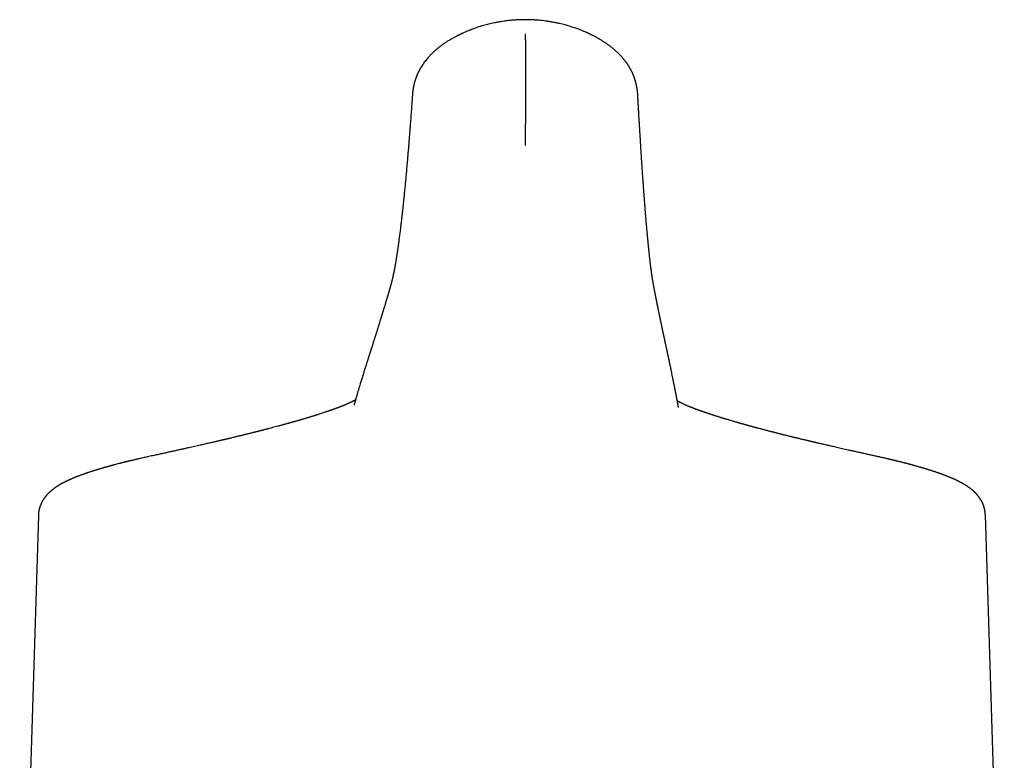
# Model space of a CAD drawing. Header units: millimetres. Extents: x 8 to 940, y 12 to 563.
# Tile 10 of 21: x 460 to 509, y 525 to 563. Entities that reach past the tile are written whole.
import ezdxf

# ---------------------------------------------------------------- set-up
doc = ezdxf.new("R2010")
doc.units = ezdxf.units.MM

msp = doc.modelspace()

# ---------------------------------------------------------------- linework, layer by layer
at = {"color": 7, "linetype": 'Continuous', "lineweight": 30}
for p, q in [((479.451, 558.986), (479.451, 558.988)), ((478.336, 549.277), (478.335, 549.271)), ((491.714, 549.157), (491.712, 549.163)), ((460.475, 537.64), (459.527, 507.323)), ((460.476, 537.64), (460.476, 537.64)), ((509.474, 507.235), (508.512, 537.665))]:
    msp.add_line(p, q, dxfattribs=at)
for points, knots in [([(485.186, 562.794), (485.132, 562.794), (485.011, 562.793), (484.825, 562.787), (484.631, 562.775), (484.445, 562.759), (484.268, 562.74), (484.098, 562.718), (483.932, 562.692), (483.768, 562.664), (483.609, 562.632), (483.46, 562.6), (483.319, 562.566), (483.185, 562.532), (483.058, 562.497), (482.939, 562.462), (482.828, 562.428), (482.728, 562.395), (482.637, 562.364), (482.556, 562.335), (482.486, 562.309), (482.423, 562.286), (482.365, 562.263), (482.307, 562.24), (482.228, 562.208), (482.128, 562.166), (482.032, 562.123), (481.959, 562.09), (481.913, 562.068), (481.872, 562.048), (481.839, 562.032), (481.814, 562.02), (481.793, 562.01), (481.77, 561.998), (481.738, 561.982), (481.692, 561.958), (481.635, 561.928), (481.573, 561.895), (481.503, 561.856), (481.427, 561.813), (481.347, 561.765), (481.272, 561.72), (481.202, 561.675), (481.132, 561.63), (481.06, 561.581), (480.985, 561.528), (480.909, 561.473), (480.833, 561.416), (480.76, 561.358), (480.703, 561.311), (480.661, 561.276), (480.633, 561.252), (480.604, 561.226), (480.571, 561.197), (480.53, 561.16), (480.483, 561.116), (480.434, 561.069), (480.391, 561.026), (480.351, 560.984), (480.31, 560.94), (480.257, 560.882), (480.194, 560.81), (480.123, 560.723), (480.055, 560.635), (479.992, 560.546), (479.934, 560.46), (479.892, 560.392), (479.862, 560.341), (479.844, 560.31), (479.828, 560.283), (479.816, 560.261), (479.806, 560.243), (479.796, 560.223), (479.783, 560.199), (479.768, 560.17), (479.754, 560.142), (479.742, 560.116), (479.731, 560.093), (479.719, 560.067), (479.705, 560.038), (479.692, 560.006), (479.679, 559.977), (479.667, 559.949), (479.657, 559.924), (479.648, 559.9), (479.638, 559.874), (479.627, 559.844), (479.615, 559.81), (479.604, 559.778), (479.595, 559.751), (479.588, 559.728), (479.581, 559.706), (479.572, 559.678), (479.562, 559.644), (479.551, 559.603), (479.539, 559.558), (479.529, 559.517), (479.522, 559.483), (479.516, 559.455), (479.51, 559.431), (479.505, 559.405), (479.5, 559.379), (479.495, 559.351), (479.49, 559.323), (479.486, 559.299), (479.482, 559.278), (479.479, 559.257), (479.476, 559.235), (479.472, 559.208), (479.469, 559.182), (479.466, 559.159), (479.464, 559.14), (479.462, 559.122), (479.46, 559.1), (479.457, 559.07), (479.453, 559.032), (479.451, 559.003), (479.45, 558.988)], [0, 0, 0, 0, 0.019077, 0.043083, 0.066146, 0.088297, 0.109562, 0.129959, 0.149502, 0.170028, 0.189545, 0.20806, 0.225578, 0.242102, 0.258541, 0.273861, 0.288063, 0.301143, 0.313101, 0.323934, 0.333116, 0.341294, 0.348966, 0.356783, 0.36475, 0.381097, 0.398044, 0.404866, 0.41168, 0.417646, 0.422577, 0.425775, 0.42832, 0.431459, 0.436056, 0.442113, 0.451587, 0.460867, 0.469815, 0.482791, 0.495051, 0.506632, 0.517627, 0.528251, 0.539812, 0.552519, 0.565045, 0.578074, 0.591057, 0.603166, 0.608384, 0.613271, 0.618419, 0.624512, 0.631351, 0.641438, 0.651173, 0.659473, 0.66695, 0.675526, 0.684953, 0.700079, 0.715811, 0.732628, 0.747704, 0.762206, 0.777292, 0.782388, 0.788015, 0.792823, 0.79626, 0.798624, 0.801874, 0.806032, 0.810853, 0.815892, 0.819964, 0.823322, 0.827381, 0.832357, 0.837567, 0.842326, 0.846638, 0.8506, 0.854262, 0.857972, 0.862784, 0.868364, 0.873639, 0.877887, 0.881144, 0.88418, 0.888795, 0.894047, 0.900619, 0.908212, 0.915184, 0.920059, 0.924393, 0.928173, 0.931733, 0.936297, 0.94072, 0.945385, 0.949372, 0.952658, 0.955514, 0.959127, 0.963636, 0.968411, 0.971969, 0.974822, 0.977268, 0.980878, 0.985877, 0.992256, 1, 1, 1, 1]), ([(490.881, 558.968), (490.881, 558.97), (490.88, 558.983), (490.879, 559.006), (490.877, 559.035), (490.875, 559.061), (490.872, 559.091), (490.869, 559.127), (490.865, 559.161), (490.862, 559.189), (490.859, 559.214), (490.855, 559.241), (490.851, 559.269), (490.848, 559.294), (490.844, 559.317), (490.84, 559.34), (490.836, 559.366), (490.83, 559.396), (490.825, 559.425), (490.82, 559.45), (490.815, 559.471), (490.811, 559.49), (490.807, 559.51), (490.801, 559.533), (490.795, 559.562), (490.786, 559.595), (490.777, 559.63), (490.767, 559.665), (490.758, 559.697), (490.749, 559.726), (490.741, 559.752), (490.734, 559.775), (490.726, 559.8), (490.716, 559.827), (490.704, 559.861), (490.691, 559.898), (490.677, 559.933), (490.664, 559.965), (490.652, 559.993), (490.641, 560.02), (490.629, 560.048), (490.615, 560.08), (490.6, 560.111), (490.586, 560.14), (490.574, 560.165), (490.562, 560.188), (490.549, 560.215), (490.533, 560.244), (490.518, 560.273), (490.504, 560.298), (490.49, 560.323), (490.474, 560.35), (490.456, 560.381), (490.438, 560.412), (490.419, 560.442), (490.4, 560.472), (490.381, 560.501), (490.363, 560.528), (490.345, 560.554), (490.324, 560.585), (490.298, 560.621), (490.271, 560.657), (490.248, 560.687), (490.23, 560.711), (490.212, 560.734), (490.191, 560.76), (490.168, 560.788), (490.144, 560.817), (490.121, 560.844), (490.096, 560.873), (490.068, 560.905), (490.035, 560.941), (490, 560.979), (489.96, 561.021), (489.918, 561.064), (489.874, 561.107), (489.831, 561.148), (489.792, 561.184), (489.757, 561.215), (489.727, 561.242), (489.697, 561.268), (489.664, 561.297), (489.625, 561.329), (489.582, 561.365), (489.533, 561.403), (489.481, 561.443), (489.43, 561.482), (489.378, 561.52), (489.324, 561.558), (489.267, 561.598), (489.21, 561.636), (489.154, 561.673), (489.101, 561.707), (489.05, 561.739), (489, 561.769), (488.95, 561.799), (488.897, 561.83), (488.837, 561.864), (488.767, 561.903), (488.699, 561.939), (488.64, 561.97), (488.594, 561.994), (488.554, 562.014), (488.521, 562.031), (488.494, 562.044), (488.473, 562.054), (488.453, 562.063), (488.433, 562.073), (488.408, 562.085), (488.353, 562.11), (488.266, 562.15), (488.164, 562.194), (488.076, 562.23), (488.002, 562.26), (487.922, 562.291), (487.833, 562.324), (487.732, 562.361), (487.618, 562.4), (487.492, 562.44), (487.352, 562.483), (487.207, 562.524), (487.058, 562.562), (486.907, 562.599), (486.745, 562.634), (486.572, 562.668), (486.389, 562.699), (486.209, 562.725), (486.035, 562.747), (485.868, 562.764), (485.694, 562.778), (485.513, 562.788), (485.343, 562.794), (485.233, 562.794), (485.186, 562.794)], [0, 0, 0, 0, 0.001026, 0.006808, 0.011494, 0.015475, 0.01932, 0.026468, 0.032914, 0.036172, 0.040044, 0.044555, 0.049327, 0.05339, 0.056689, 0.060072, 0.064348, 0.069459, 0.074191, 0.078075, 0.08112, 0.084004, 0.087101, 0.090758, 0.095096, 0.100381, 0.106341, 0.111729, 0.117057, 0.121442, 0.125366, 0.128974, 0.13233, 0.136497, 0.141857, 0.148066, 0.153696, 0.158725, 0.163105, 0.167206, 0.171511, 0.176734, 0.182275, 0.18693, 0.190663, 0.194224, 0.198538, 0.203739, 0.208636, 0.212743, 0.216202, 0.221119, 0.226635, 0.231788, 0.236591, 0.241863, 0.247211, 0.251551, 0.255492, 0.260976, 0.267488, 0.274479, 0.279994, 0.28365, 0.287527, 0.292408, 0.297905, 0.303185, 0.308221, 0.312934, 0.319571, 0.326239, 0.333506, 0.341447, 0.350192, 0.358854, 0.367135, 0.374822, 0.381164, 0.386153, 0.391391, 0.397466, 0.404377, 0.412097, 0.420622, 0.42968, 0.438738, 0.446864, 0.455914, 0.465496, 0.474747, 0.483636, 0.492044, 0.499897, 0.507687, 0.515265, 0.52293, 0.531957, 0.542492, 0.554528, 0.561872, 0.56863, 0.574407, 0.579205, 0.583024, 0.585866, 0.588323, 0.59122, 0.594703, 0.598774, 0.614805, 0.631314, 0.641082, 0.651008, 0.661397, 0.673321, 0.686868, 0.70175, 0.718191, 0.736187, 0.755735, 0.773539, 0.792462, 0.812506, 0.833677, 0.855984, 0.879442, 0.898694, 0.918681, 0.93942, 0.960933, 0.983245, 1, 1, 1, 1]), ([(485.177, 556.421), (485.178, 556.425), (485.179, 556.437), (485.18, 556.458), (485.182, 556.485), (485.183, 556.52), (485.185, 556.563), (485.186, 556.608), (485.186, 556.656), (485.187, 556.705), (485.188, 556.76), (485.188, 556.817), (485.188, 556.873), (485.189, 556.932), (485.189, 556.992), (485.19, 557.051), (485.19, 557.104), (485.191, 557.149), (485.191, 557.188), (485.192, 557.227), (485.192, 557.269), (485.193, 557.346), (485.194, 557.451), (485.195, 557.586), (485.196, 557.717), (485.196, 557.846), (485.197, 557.979), (485.198, 558.116), (485.198, 558.26), (485.198, 558.402), (485.198, 558.543), (485.198, 558.68), (485.198, 558.813), (485.198, 558.943), (485.198, 559.048), (485.198, 559.125), (485.198, 559.176), (485.198, 559.227), (485.198, 559.278), (485.199, 559.328), (485.199, 559.411), (485.199, 559.528), (485.199, 559.681), (485.199, 559.838), (485.199, 559.989), (485.199, 560.133), (485.198, 560.269), (485.198, 560.408), (485.198, 560.549), (485.197, 560.712), (485.197, 560.897), (485.197, 561.101), (485.197, 561.3), (485.196, 561.494), (485.195, 561.686), (485.192, 561.883), (485.189, 562.014), (485.187, 562.081)], [0, 0, 0, 0, 0.003627, 0.009075, 0.016342, 0.025429, 0.036333, 0.049052, 0.060318, 0.0727, 0.086196, 0.100771, 0.114596, 0.12744, 0.143106, 0.157017, 0.169178, 0.179593, 0.188265, 0.195199, 0.205865, 0.21661, 0.246316, 0.274605, 0.301693, 0.3275, 0.351941, 0.379123, 0.405422, 0.430808, 0.455276, 0.478841, 0.50025, 0.521194, 0.541687, 0.549624, 0.557499, 0.565317, 0.573079, 0.580788, 0.588448, 0.610638, 0.633266, 0.656405, 0.680132, 0.69959, 0.719505, 0.739908, 0.760801, 0.782131, 0.812618, 0.844009, 0.875522, 0.904922, 0.935515, 0.967241, 1, 1, 1, 1]), ([(479.45, 558.986), (479.445, 558.922), (479.434, 558.759), (479.416, 558.506), (479.396, 558.228), (479.377, 557.96), (479.358, 557.702), (479.339, 557.457), (479.321, 557.226), (479.304, 557.007), (479.288, 556.796), (479.271, 556.593), (479.255, 556.389), (479.238, 556.186), (479.221, 555.983), (479.204, 555.789), (479.188, 555.602), (479.172, 555.423), (479.157, 555.252), (479.142, 555.088), (479.128, 554.93), (479.114, 554.78), (479.1, 554.635), (479.087, 554.498), (479.074, 554.366), (479.062, 554.24), (479.05, 554.12), (479.039, 554.005), (479.028, 553.895), (479.017, 553.788), (479.006, 553.685), (478.996, 553.587), (478.986, 553.495), (478.977, 553.408), (478.969, 553.329), (478.961, 553.259), (478.955, 553.196), (478.948, 553.136), (478.942, 553.079), (478.935, 553.016), (478.927, 552.946), (478.919, 552.87), (478.909, 552.782), (478.897, 552.684), (478.885, 552.575), (478.872, 552.464), (478.859, 552.351), (478.845, 552.235), (478.83, 552.116), (478.815, 551.997), (478.8, 551.876), (478.784, 551.754), (478.768, 551.632), (478.755, 551.535), (478.746, 551.463), (478.739, 551.418), (478.734, 551.375), (478.728, 551.336), (478.723, 551.3), (478.718, 551.266), (478.714, 551.235), (478.71, 551.206), (478.706, 551.18), (478.703, 551.156), (478.7, 551.135), (478.697, 551.117), (478.695, 551.102), (478.693, 551.09), (478.692, 551.082), (478.691, 551.075), (478.69, 551.068), (478.688, 551.059), (478.687, 551.047), (478.685, 551.033), (478.682, 551.016), (478.679, 550.996), (478.675, 550.967), (478.669, 550.93), (478.663, 550.887), (478.656, 550.845), (478.649, 550.796), (478.64, 550.742), (478.631, 550.682), (478.621, 550.623), (478.611, 550.563), (478.602, 550.504), (478.594, 550.456), (478.588, 550.421), (478.584, 550.398), (478.58, 550.375), (478.576, 550.352), (478.572, 550.329), (478.568, 550.307), (478.564, 550.284), (478.56, 550.263), (478.556, 550.244), (478.553, 550.227), (478.55, 550.211), (478.548, 550.199), (478.546, 550.189), (478.545, 550.181), (478.543, 550.173), (478.542, 550.165), (478.54, 550.156), (478.538, 550.145), (478.536, 550.132), (478.533, 550.118), (478.53, 550.103), (478.527, 550.085), (478.522, 550.06), (478.515, 550.027), (478.507, 549.988), (478.5, 549.952), (478.493, 549.919), (478.486, 549.887), (478.48, 549.857), (478.474, 549.83), (478.469, 549.807), (478.465, 549.789), (478.462, 549.774), (478.459, 549.76), (478.456, 549.745), (478.452, 549.731), (478.449, 549.716), (478.446, 549.702), (478.442, 549.686), (478.438, 549.67), (478.434, 549.653), (478.43, 549.635), (478.426, 549.617), (478.422, 549.601), (478.419, 549.587), (478.416, 549.575), (478.413, 549.564), (478.41, 549.554), (478.408, 549.544), (478.406, 549.536), (478.404, 549.529), (478.403, 549.523), (478.401, 549.518), (478.4, 549.512), (478.398, 549.506), (478.396, 549.498), (478.394, 549.49), (478.392, 549.48), (478.389, 549.47), (478.386, 549.459), (478.383, 549.447), (478.38, 549.434), (478.376, 549.419), (478.372, 549.404), (478.367, 549.388), (478.363, 549.371), (478.358, 549.353), (478.353, 549.335), (478.348, 549.317), (478.343, 549.299), (478.339, 549.285), (478.337, 549.278), (478.337, 549.277)], [0, 0, 0, 0, 0.010826, 0.027321, 0.043493, 0.059344, 0.074878, 0.090094, 0.104152, 0.117931, 0.131433, 0.144657, 0.157606, 0.171733, 0.18552, 0.198966, 0.212073, 0.224842, 0.237274, 0.249369, 0.261128, 0.272552, 0.283641, 0.294396, 0.304816, 0.314903, 0.324657, 0.334077, 0.343165, 0.352328, 0.361127, 0.36956, 0.377629, 0.385333, 0.392672, 0.398659, 0.40438, 0.409834, 0.415044, 0.420295, 0.427365, 0.434654, 0.442163, 0.452565, 0.463362, 0.474555, 0.486144, 0.498379, 0.511028, 0.524092, 0.53757, 0.551463, 0.565769, 0.580489, 0.586373, 0.591962, 0.597228, 0.60217, 0.606789, 0.611085, 0.615056, 0.618704, 0.622179, 0.625298, 0.628062, 0.630471, 0.632524, 0.634223, 0.635164, 0.635945, 0.63678, 0.638004, 0.639621, 0.641592, 0.643943, 0.646673, 0.649783, 0.655897, 0.662001, 0.668066, 0.674092, 0.683147, 0.692113, 0.70105, 0.710256, 0.71977, 0.729591, 0.733374, 0.737201, 0.741071, 0.744985, 0.748942, 0.752937, 0.756747, 0.760588, 0.764065, 0.767176, 0.769922, 0.772303, 0.774057, 0.775541, 0.776768, 0.778158, 0.779923, 0.782064, 0.784427, 0.787123, 0.790153, 0.793516, 0.797187, 0.805328, 0.813137, 0.820615, 0.827761, 0.834576, 0.84106, 0.847214, 0.853037, 0.856529, 0.85989, 0.863122, 0.866501, 0.870244, 0.873544, 0.877083, 0.880861, 0.884879, 0.88899, 0.894046, 0.898713, 0.902992, 0.906484, 0.909666, 0.91259, 0.915391, 0.918077, 0.920647, 0.922223, 0.923752, 0.925234, 0.92678, 0.928642, 0.93083, 0.933192, 0.935844, 0.938786, 0.942019, 0.945541, 0.949595, 0.953975, 0.958682, 0.963717, 0.969078, 0.974768, 0.980432, 0.986389, 0.992637, 0.999178, 1, 1, 1, 1]), ([(491.712, 549.164), (491.711, 549.168), (491.709, 549.181), (491.704, 549.205), (491.699, 549.234), (491.693, 549.263), (491.688, 549.292), (491.683, 549.32), (491.678, 549.347), (491.673, 549.372), (491.669, 549.397), (491.665, 549.42), (491.661, 549.443), (491.657, 549.465), (491.653, 549.49), (491.649, 549.516), (491.644, 549.544), (491.64, 549.572), (491.635, 549.599), (491.631, 549.627), (491.626, 549.657), (491.621, 549.689), (491.616, 549.722), (491.61, 549.757), (491.605, 549.794), (491.599, 549.832), (491.594, 549.871), (491.588, 549.912), (491.582, 549.954), (491.576, 549.999), (491.569, 550.045), (491.563, 550.091), (491.557, 550.137), (491.551, 550.185), (491.546, 550.228), (491.541, 550.261), (491.538, 550.285), (491.536, 550.307), (491.533, 550.327), (491.531, 550.344), (491.529, 550.358), (491.528, 550.37), (491.527, 550.379), (491.526, 550.387), (491.525, 550.396), (491.524, 550.405), (491.523, 550.416), (491.521, 550.429), (491.519, 550.444), (491.517, 550.46), (491.515, 550.477), (491.513, 550.495), (491.506, 550.56), (491.497, 550.638), (491.486, 550.73), (491.48, 550.785), (491.474, 550.843), (491.467, 550.904), (491.46, 550.969), (491.453, 551.04), (491.445, 551.119), (491.436, 551.205), (491.428, 551.283), (491.421, 551.351), (491.415, 551.408), (491.41, 551.465), (491.404, 551.528), (491.397, 551.598), (491.39, 551.673), (491.383, 551.746), (491.376, 551.816), (491.371, 551.877), (491.366, 551.931), (491.362, 551.976), (491.358, 552.02), (491.354, 552.062), (491.35, 552.103), (491.347, 552.142), (491.343, 552.187), (491.338, 552.239), (491.333, 552.3), (491.327, 552.365), (491.321, 552.435), (491.315, 552.509), (491.308, 552.589), (491.301, 552.673), (491.293, 552.763), (491.285, 552.857), (491.277, 552.956), (491.268, 553.066), (491.259, 553.182), (491.25, 553.304), (491.24, 553.422), (491.231, 553.538), (491.223, 553.651), (491.215, 553.758), (491.207, 553.86), (491.2, 553.956), (491.193, 554.049), (491.186, 554.139), (491.18, 554.223), (491.174, 554.301), (491.169, 554.376), (491.163, 554.454), (491.158, 554.534), (491.152, 554.619), (491.145, 554.707), (491.139, 554.798), (491.132, 554.899), (491.124, 555.01), (491.116, 555.132), (491.109, 555.242), (491.102, 555.337), (491.097, 555.417), (491.091, 555.502), (491.085, 555.594), (491.078, 555.695), (491.071, 555.805), (491.064, 555.922), (491.056, 556.046), (491.047, 556.178), (491.038, 556.314), (491.029, 556.456), (491.02, 556.601), (491.011, 556.754), (491.001, 556.915), (490.991, 557.083), (490.98, 557.259), (490.969, 557.444), (490.957, 557.637), (490.946, 557.839), (490.933, 558.048), (490.921, 558.265), (490.908, 558.491), (490.895, 558.725), (490.886, 558.886), (490.881, 558.968)], [0, 0, 0, 0, 0.003506, 0.01274, 0.021695, 0.03037, 0.038766, 0.046857, 0.054625, 0.061461, 0.068026, 0.07432, 0.080343, 0.086096, 0.091637, 0.098837, 0.105784, 0.112479, 0.11892, 0.125401, 0.132224, 0.139391, 0.146902, 0.154634, 0.162472, 0.170417, 0.178468, 0.186625, 0.194951, 0.203577, 0.212509, 0.220622, 0.228971, 0.237557, 0.246371, 0.250776, 0.254799, 0.258443, 0.261705, 0.264587, 0.267088, 0.268769, 0.270219, 0.27145, 0.272758, 0.27428, 0.276016, 0.277965, 0.280357, 0.283004, 0.285748, 0.288495, 0.291246, 0.31597, 0.323454, 0.331258, 0.3394, 0.34788, 0.356697, 0.365851, 0.376503, 0.387578, 0.399076, 0.406048, 0.413114, 0.420008, 0.426693, 0.435879, 0.444638, 0.45297, 0.460875, 0.468353, 0.473586, 0.478587, 0.483358, 0.487897, 0.492205, 0.496286, 0.500401, 0.506364, 0.512682, 0.519354, 0.526379, 0.533912, 0.541813, 0.550083, 0.55872, 0.567724, 0.577097, 0.586836, 0.598173, 0.6091, 0.619616, 0.629724, 0.639421, 0.64871, 0.657094, 0.665115, 0.672772, 0.680066, 0.686998, 0.692951, 0.698823, 0.70491, 0.711215, 0.717736, 0.724475, 0.731432, 0.738606, 0.747301, 0.756297, 0.765593, 0.771212, 0.776937, 0.782914, 0.789244, 0.796478, 0.804124, 0.812184, 0.820659, 0.829547, 0.838851, 0.848004, 0.857527, 0.867422, 0.877688, 0.888326, 0.899338, 0.910724, 0.922486, 0.934624, 0.947141, 0.959803, 0.972832, 0.986231, 1, 1, 1, 1]), ([(478.335, 549.273), (478.332, 549.262), (478.326, 549.24), (478.317, 549.208), (478.308, 549.177), (478.299, 549.148), (478.291, 549.12), (478.284, 549.093), (478.277, 549.069), (478.27, 549.047), (478.264, 549.025), (478.258, 549.005), (478.252, 548.986), (478.247, 548.969), (478.242, 548.952), (478.238, 548.937), (478.234, 548.923), (478.23, 548.91), (478.227, 548.898), (478.223, 548.886), (478.22, 548.874), (478.215, 548.857), (478.209, 548.836), (478.201, 548.809), (478.192, 548.781), (478.184, 548.752), (478.175, 548.722), (478.166, 548.691), (478.156, 548.659), (478.145, 548.622), (478.133, 548.58), (478.119, 548.534), (478.105, 548.487), (478.091, 548.441), (478.077, 548.395), (478.056, 548.323), (478.036, 548.256), (478.017, 548.194), (478.007, 548.163), (477.998, 548.133), (477.99, 548.104), (477.982, 548.077), (477.974, 548.052), (477.966, 548.028), (477.959, 548.005), (477.953, 547.984), (477.947, 547.964), (477.941, 547.945), (477.936, 547.928), (477.931, 547.911), (477.925, 547.894), (477.92, 547.876), (477.914, 547.858), (477.908, 547.838), (477.902, 547.818), (477.895, 547.796), (477.888, 547.771), (477.88, 547.745), (477.871, 547.717), (477.862, 547.688), (477.853, 547.658), (477.839, 547.613), (477.821, 547.553), (477.797, 547.476), (477.772, 547.397), (477.746, 547.315), (477.721, 547.234), (477.696, 547.153), (477.674, 547.083), (477.654, 547.021), (477.638, 546.969), (477.621, 546.916), (477.605, 546.864), (477.588, 546.812), (477.572, 546.758), (477.555, 546.705), (477.537, 546.65), (477.52, 546.595), (477.502, 546.539), (477.484, 546.483), (477.467, 546.427), (477.45, 546.374), (477.433, 546.322), (477.417, 546.271), (477.401, 546.222), (477.389, 546.181), (477.379, 546.151), (477.372, 546.129), (477.365, 546.108), (477.359, 546.088), (477.353, 546.069), (477.347, 546.05), (477.341, 546.033), (477.336, 546.017), (477.332, 546.002), (477.327, 545.988), (477.322, 545.973), (477.317, 545.957), (477.311, 545.938), (477.304, 545.916), (477.296, 545.889), (477.287, 545.861), (477.277, 545.832), (477.268, 545.801), (477.258, 545.77), (477.247, 545.736), (477.235, 545.7), (477.223, 545.661), (477.211, 545.622), (477.198, 545.581), (477.185, 545.541), (477.17, 545.493), (477.153, 545.438), (477.133, 545.376), (477.114, 545.316), (477.096, 545.258), (477.078, 545.201), (477.06, 545.145), (477.043, 545.089), (477.025, 545.033), (477.008, 544.978), (476.964, 544.838), (476.887, 544.588), (476.808, 544.331), (476.754, 544.151), (476.731, 544.074), (476.708, 543.997), (476.684, 543.916), (476.658, 543.831), (476.638, 543.763), (476.625, 543.718), (476.618, 543.694), (476.611, 543.669), (476.603, 543.644), (476.596, 543.618), (476.588, 543.591), (476.58, 543.563), (476.571, 543.534), (476.563, 543.504), (476.554, 543.472), (476.544, 543.44), (476.535, 543.408), (476.526, 543.375), (476.516, 543.342), (476.506, 543.308), (476.496, 543.273), (476.49, 543.249), (476.486, 543.237)], [0, 0, 0, 0, 0.00529, 0.010364, 0.015223, 0.019866, 0.024294, 0.028506, 0.03228, 0.035862, 0.039253, 0.042452, 0.045458, 0.048273, 0.050896, 0.053327, 0.055567, 0.057614, 0.059463, 0.061323, 0.063227, 0.065173, 0.069256, 0.073516, 0.077953, 0.082569, 0.087361, 0.092331, 0.097479, 0.102804, 0.110162, 0.117592, 0.125027, 0.132466, 0.13991, 0.147357, 0.167038, 0.172197, 0.177307, 0.182206, 0.186752, 0.191086, 0.195208, 0.199119, 0.202818, 0.206246, 0.209468, 0.212487, 0.215302, 0.217979, 0.220708, 0.223573, 0.226575, 0.229713, 0.232987, 0.236397, 0.240548, 0.244884, 0.249405, 0.254112, 0.259004, 0.264081, 0.276157, 0.288093, 0.301731, 0.315183, 0.32845, 0.341627, 0.354803, 0.363431, 0.372058, 0.380685, 0.389313, 0.397984, 0.406778, 0.415694, 0.424734, 0.433897, 0.443184, 0.452595, 0.462072, 0.470858, 0.479479, 0.487933, 0.496221, 0.504343, 0.508037, 0.51167, 0.515169, 0.51853, 0.521753, 0.524838, 0.527785, 0.530365, 0.53283, 0.535236, 0.537736, 0.540337, 0.543039, 0.547282, 0.551753, 0.556449, 0.561293, 0.566485, 0.571797, 0.577228, 0.583546, 0.590018, 0.596645, 0.603427, 0.610307, 0.617123, 0.627684, 0.638062, 0.648256, 0.658009, 0.667588, 0.677019, 0.686432, 0.695846, 0.705259, 0.714672, 0.766445, 0.832337, 0.84528, 0.858223, 0.87124, 0.884434, 0.899425, 0.91464, 0.918661, 0.922699, 0.926788, 0.931041, 0.935465, 0.940059, 0.944824, 0.94976, 0.954867, 0.960144, 0.965592, 0.971211, 0.976665, 0.982271, 0.988029, 0.993938, 1, 1, 1, 1]), ([(492.947, 543.108), (492.944, 543.121), (492.94, 543.148), (492.933, 543.188), (492.926, 543.226), (492.919, 543.264), (492.913, 543.3), (492.906, 543.335), (492.9, 543.369), (492.894, 543.403), (492.888, 543.436), (492.882, 543.469), (492.876, 543.5), (492.871, 543.53), (492.865, 543.559), (492.86, 543.587), (492.855, 543.614), (492.85, 543.639), (492.846, 543.664), (492.841, 543.687), (492.837, 543.709), (492.834, 543.729), (492.83, 543.746), (492.827, 543.761), (492.825, 543.775), (492.822, 543.79), (492.819, 543.804), (492.813, 543.837), (492.803, 543.89), (492.789, 543.961), (492.775, 544.034), (492.761, 544.107), (492.708, 544.376), (492.645, 544.687), (492.571, 545.039), (492.53, 545.237), (492.488, 545.435), (492.446, 545.633), (492.403, 545.832), (492.367, 546.001), (492.337, 546.14), (492.314, 546.248), (492.29, 546.358), (492.261, 546.496), (492.236, 546.611), (492.216, 546.702), (492.208, 546.74), (492.2, 546.778), (492.192, 546.815), (492.185, 546.851), (492.177, 546.886), (492.17, 546.92), (492.163, 546.952), (492.157, 546.982), (492.151, 547.008), (492.146, 547.033), (492.14, 547.059), (492.135, 547.086), (492.128, 547.115), (492.122, 547.145), (492.115, 547.178), (492.108, 547.212), (492.1, 547.247), (492.093, 547.284), (492.085, 547.32), (492.077, 547.357), (492.068, 547.403), (492.056, 547.458), (492.042, 547.522), (492.029, 547.586), (492.017, 547.644), (492.006, 547.697), (491.996, 547.746), (491.985, 547.796), (491.975, 547.846), (491.964, 547.898), (491.954, 547.95), (491.943, 548.003), (491.934, 548.047), (491.926, 548.082), (491.921, 548.107), (491.916, 548.131), (491.912, 548.154), (491.907, 548.177), (491.903, 548.198), (491.899, 548.219), (491.895, 548.238), (491.891, 548.257), (491.887, 548.274), (491.884, 548.291), (491.881, 548.305), (491.879, 548.316), (491.877, 548.326), (491.875, 548.334), (491.873, 548.343), (491.872, 548.351), (491.87, 548.359), (491.868, 548.368), (491.866, 548.379), (491.864, 548.391), (491.861, 548.403), (491.858, 548.417), (491.855, 548.432), (491.852, 548.448), (491.849, 548.465), (491.845, 548.482), (491.842, 548.501), (491.838, 548.521), (491.833, 548.543), (491.829, 548.566), (491.824, 548.591), (491.819, 548.617), (491.813, 548.644), (491.808, 548.672), (491.802, 548.7), (491.796, 548.729), (491.791, 548.759), (491.784, 548.79), (491.778, 548.822), (491.772, 548.855), (491.765, 548.89), (491.758, 548.925), (491.751, 548.962), (491.744, 548.999), (491.736, 549.038), (491.729, 549.077), (491.721, 549.117), (491.716, 549.145), (491.713, 549.158)], [0, 0, 0, 0, 0.0068441, 0.0135108, 0.02, 0.0263119, 0.0324463, 0.0384034, 0.0441832, 0.0497856, 0.0554646, 0.060949, 0.0662388, 0.0713341, 0.0762348, 0.0809409, 0.0854524, 0.0897694, 0.0938919, 0.0978198, 0.1015532, 0.105092, 0.107736, 0.11026, 0.1126869, 0.1151102, 0.1175398, 0.1199755, 0.1319265, 0.1440247, 0.1562701, 0.1686628, 0.1811622, 0.2928098, 0.326039, 0.3592684, 0.3924983, 0.4257286, 0.4589604, 0.4922093, 0.5101267, 0.5282043, 0.5464428, 0.5647851, 0.5971302, 0.6034932, 0.6098552, 0.6160864, 0.6221268, 0.6280809, 0.6338373, 0.6393959, 0.6447568, 0.6499199, 0.6538851, 0.6579727, 0.6622046, 0.6665807, 0.671101, 0.6763164, 0.6817115, 0.6872863, 0.6930409, 0.6989753, 0.7050043, 0.7109859, 0.7169178, 0.7275527, 0.7380241, 0.7483319, 0.7584761, 0.7663331, 0.7742329, 0.7822724, 0.7904515, 0.7987703, 0.8072289, 0.8158271, 0.824565, 0.8285336, 0.8325303, 0.8364601, 0.84023, 0.8438399, 0.8472898, 0.8505796, 0.8537028, 0.8566667, 0.8594712, 0.8621164, 0.8646023, 0.8661436, 0.8676166, 0.8690212, 0.8703576, 0.8716256, 0.872917, 0.8743975, 0.8760707, 0.8779366, 0.879995, 0.8822461, 0.8846898, 0.8871703, 0.889822, 0.892645, 0.8956392, 0.8988046, 0.902349, 0.906086, 0.9100156, 0.9141377, 0.9184525, 0.9229597, 0.9273857, 0.9319829, 0.9367511, 0.9416904, 0.9468007, 0.952082, 0.9575342, 0.9631573, 0.9689512, 0.9749159, 0.9809402, 0.987129, 0.9934823, 1, 1, 1, 1]), ([(476.562, 543.503), (476.561, 543.502), (476.554, 543.498), (476.545, 543.493), (476.535, 543.487), (476.527, 543.482), (476.521, 543.479), (476.515, 543.475), (476.509, 543.472), (476.503, 543.469), (476.495, 543.464), (476.486, 543.459), (476.476, 543.454), (476.465, 543.448), (476.455, 543.442), (476.441, 543.435), (476.424, 543.427), (476.404, 543.416), (476.383, 543.405), (476.362, 543.395), (476.342, 543.385), (476.324, 543.376), (476.307, 543.368), (476.289, 543.36), (476.271, 543.351), (476.25, 543.342), (476.229, 543.332), (476.207, 543.322), (476.186, 543.313), (476.166, 543.304), (476.145, 543.294), (476.123, 543.284), (476.099, 543.274), (476.076, 543.264), (476.051, 543.254), (476.028, 543.244), (476.005, 543.234), (475.983, 543.225), (475.964, 543.217), (475.945, 543.209), (475.929, 543.203), (475.915, 543.197), (475.902, 543.192), (475.889, 543.187), (475.873, 543.18), (475.856, 543.173), (475.835, 543.165), (475.807, 543.154), (475.773, 543.141), (475.733, 543.125), (475.694, 543.11), (475.657, 543.096), (475.622, 543.083), (475.588, 543.07), (475.555, 543.058), (475.524, 543.047), (475.494, 543.036), (475.467, 543.026), (475.444, 543.017), (475.425, 543.011), (475.411, 543.006), (475.4, 543.002), (475.387, 542.997), (475.373, 542.992), (475.356, 542.986), (475.337, 542.979), (475.315, 542.972), (475.291, 542.963), (475.264, 542.954), (475.235, 542.944), (475.205, 542.933), (475.175, 542.923), (475.144, 542.913), (475.091, 542.894), (475.015, 542.869), (474.916, 542.836), (474.82, 542.804), (474.736, 542.777), (474.666, 542.755), (474.61, 542.737), (474.556, 542.72), (474.505, 542.704), (474.452, 542.688), (474.395, 542.67), (474.332, 542.65), (474.274, 542.633), (474.224, 542.618), (474.181, 542.605), (474.135, 542.591), (474.084, 542.576), (474.03, 542.559), (473.972, 542.542), (473.909, 542.524), (473.851, 542.507), (473.798, 542.491), (473.752, 542.478), (473.704, 542.464), (473.655, 542.45), (473.603, 542.435), (473.549, 542.419), (473.496, 542.404), (473.448, 542.391), (473.406, 542.379), (473.37, 542.369), (473.342, 542.361), (473.32, 542.355), (473.3, 542.349), (473.283, 542.344), (473.266, 542.339), (473.246, 542.334), (473.221, 542.327), (473.191, 542.319), (473.158, 542.309), (473.12, 542.299), (473.078, 542.287), (473.032, 542.275), (472.983, 542.261), (472.929, 542.246), (472.872, 542.231), (472.813, 542.215), (472.753, 542.199), (472.692, 542.182), (472.606, 542.159), (472.494, 542.129), (472.354, 542.092), (472.237, 542.061), (472.146, 542.037), (472.083, 542.021), (472.022, 542.005), (471.962, 541.99), (471.904, 541.975), (471.848, 541.96), (471.804, 541.949), (471.771, 541.94), (471.75, 541.935), (471.732, 541.93), (471.718, 541.927), (471.706, 541.924), (471.693, 541.92), (471.676, 541.916), (471.651, 541.91), (471.622, 541.902), (471.589, 541.894), (471.551, 541.884), (471.51, 541.874), (471.464, 541.862), (471.418, 541.851), (471.372, 541.839), (471.315, 541.825), (471.248, 541.808), (471.173, 541.789), (471.104, 541.772), (471.04, 541.756), (470.983, 541.742), (470.926, 541.728), (470.867, 541.714), (470.804, 541.698), (470.741, 541.683), (470.678, 541.667), (470.614, 541.652), (470.548, 541.636), (470.479, 541.619), (470.406, 541.601), (470.33, 541.583), (470.252, 541.564), (470.18, 541.547), (470.118, 541.532), (470.066, 541.52), (470.02, 541.509), (469.979, 541.499), (469.944, 541.491), (469.915, 541.484), (469.891, 541.479), (469.873, 541.474), (469.859, 541.471), (469.846, 541.468), (469.831, 541.464), (469.814, 541.46), (469.792, 541.455), (469.766, 541.449), (469.732, 541.441), (469.692, 541.432), (469.646, 541.421), (469.592, 541.408), (469.532, 541.394), (469.465, 541.379), (469.391, 541.362), (469.311, 541.343), (469.223, 541.323), (469.128, 541.301), (469.026, 541.278), (468.916, 541.253), (468.799, 541.226), (468.674, 541.198), (468.542, 541.168), (468.402, 541.136), (468.255, 541.104), (468.101, 541.069), (467.941, 541.033), (467.772, 540.996), (467.595, 540.956), (467.408, 540.915), (467.212, 540.872), (467.007, 540.827), (466.793, 540.78), (466.571, 540.731), (466.377, 540.689), (466.257, 540.662), (466.214, 540.653)], [0, 0, 0, 0, 0.0018833, 0.0074104, 0.0102681, 0.0128252, 0.0150813, 0.0170366, 0.0187893, 0.0207886, 0.02309, 0.0259705, 0.0290405, 0.0320892, 0.0351162, 0.0381215, 0.0434626, 0.0488104, 0.0541657, 0.0594593, 0.0643716, 0.0684715, 0.0722259, 0.0760248, 0.080136, 0.0845555, 0.0891803, 0.0939669, 0.0978416, 0.1018246, 0.1059572, 0.1102452, 0.1146886, 0.1192099, 0.1234505, 0.1279861, 0.1320778, 0.1357262, 0.1391044, 0.1423408, 0.1454353, 0.1474395, 0.1493914, 0.1515841, 0.1541421, 0.1570656, 0.1603546, 0.1640091, 0.170487, 0.1767524, 0.1826933, 0.1883094, 0.1936006, 0.1985669, 0.2032082, 0.2079256, 0.2121815, 0.2159693, 0.219289, 0.2221407, 0.2236853, 0.2251333, 0.2268381, 0.2288377, 0.231132, 0.2337212, 0.236605, 0.2397837, 0.2434298, 0.2473784, 0.2513621, 0.2552994, 0.2591904, 0.2630351, 0.2757936, 0.288014, 0.2997063, 0.3108931, 0.3176667, 0.3242344, 0.3304474, 0.3362447, 0.3416262, 0.3483208, 0.3553166, 0.3626187, 0.3670655, 0.3716456, 0.3765716, 0.3818894, 0.3875994, 0.3937019, 0.4001974, 0.4070855, 0.411615, 0.4162987, 0.4211367, 0.4261291, 0.4310354, 0.436799, 0.4420243, 0.4467112, 0.45086, 0.4544705, 0.4569298, 0.4590606, 0.4609336, 0.4625753, 0.4639858, 0.4659583, 0.4683263, 0.4711066, 0.4742994, 0.4779048, 0.4819227, 0.4861429, 0.4907392, 0.4957117, 0.5010324, 0.5064734, 0.5119844, 0.5175655, 0.5232167, 0.535285, 0.5476616, 0.5603468, 0.5658772, 0.5713328, 0.576615, 0.5817239, 0.5866594, 0.5914214, 0.5959604, 0.597986, 0.5997397, 0.6012216, 0.6024316, 0.6033698, 0.6041396, 0.6057063, 0.60776, 0.6103007, 0.6129924, 0.6160756, 0.6195503, 0.6233986, 0.6272759, 0.6310505, 0.6347224, 0.6411871, 0.6473063, 0.6530798, 0.6579425, 0.6625295, 0.6669292, 0.6715771, 0.676532, 0.6817938, 0.6865204, 0.6914699, 0.6966421, 0.7020369, 0.7076542, 0.7134935, 0.7195547, 0.7255606, 0.7298985, 0.7338072, 0.7372869, 0.7403377, 0.7429597, 0.745153, 0.7469175, 0.7482533, 0.7492059, 0.7501119, 0.7512755, 0.7524761, 0.7539809, 0.7559665, 0.7584332, 0.7613807, 0.7648091, 0.7687183, 0.7731083, 0.777979, 0.7833306, 0.789163, 0.7954762, 0.8022704, 0.8095456, 0.817302, 0.8255697, 0.8343224, 0.8435606, 0.8532846, 0.8634947, 0.8739964, 0.8849681, 0.8964106, 0.9083245, 0.9209683, 0.9341047, 0.9477347, 0.9618592, 0.9764795, 0.9915967, 1, 1, 1, 1]), ([(502.916, 540.652), (502.882, 540.66), (502.78, 540.682), (502.613, 540.719), (502.417, 540.763), (502.228, 540.805), (502.048, 540.845), (501.876, 540.883), (501.712, 540.92), (501.555, 540.955), (501.404, 540.989), (501.258, 541.022), (501.119, 541.053), (500.986, 541.084), (500.861, 541.112), (500.741, 541.139), (500.629, 541.165), (500.519, 541.19), (500.411, 541.215), (500.307, 541.239), (500.212, 541.261), (500.124, 541.281), (500.044, 541.3), (499.972, 541.317), (499.911, 541.331), (499.86, 541.343), (499.818, 541.353), (499.781, 541.361), (499.747, 541.369), (499.717, 541.376), (499.692, 541.382), (499.672, 541.387), (499.656, 541.391), (499.641, 541.394), (499.628, 541.397), (499.614, 541.401), (499.599, 541.404), (499.578, 541.409), (499.552, 541.415), (499.52, 541.423), (499.482, 541.432), (499.439, 541.442), (499.391, 541.454), (499.329, 541.469), (499.256, 541.486), (499.175, 541.505), (499.099, 541.524), (499.028, 541.541), (498.961, 541.557), (498.898, 541.573), (498.838, 541.587), (498.781, 541.601), (498.723, 541.615), (498.661, 541.631), (498.593, 541.648), (498.518, 541.666), (498.439, 541.686), (498.356, 541.707), (498.281, 541.725), (498.216, 541.742), (498.16, 541.756), (498.105, 541.77), (498.051, 541.783), (498, 541.796), (497.953, 541.808), (497.908, 541.819), (497.868, 541.83), (497.834, 541.838), (497.809, 541.845), (497.792, 541.849), (497.78, 541.852), (497.77, 541.855), (497.758, 541.858), (497.743, 541.862), (497.724, 541.867), (497.702, 541.872), (497.676, 541.879), (497.649, 541.886), (497.62, 541.893), (497.576, 541.905), (497.514, 541.921), (497.436, 541.941), (497.354, 541.963), (497.272, 541.984), (497.193, 542.005), (497.118, 542.025), (497.048, 542.044), (496.989, 542.059), (496.94, 542.073), (496.898, 542.084), (496.854, 542.096), (496.808, 542.108), (496.758, 542.122), (496.705, 542.136), (496.65, 542.151), (496.597, 542.165), (496.548, 542.179), (496.504, 542.191), (496.461, 542.203), (496.42, 542.214), (496.384, 542.224), (496.352, 542.233), (496.324, 542.241), (496.301, 542.247), (496.282, 542.253), (496.268, 542.257), (496.257, 542.26), (496.247, 542.263), (496.235, 542.266), (496.221, 542.27), (496.201, 542.275), (496.174, 542.283), (496.14, 542.293), (496.098, 542.304), (496.052, 542.317), (496.002, 542.332), (495.951, 542.346), (495.901, 542.361), (495.812, 542.386), (495.686, 542.423), (495.558, 542.461), (495.463, 542.489), (495.401, 542.507), (495.343, 542.525), (495.285, 542.542), (495.228, 542.56), (495.171, 542.577), (495.119, 542.593), (495.071, 542.608), (495.025, 542.622), (494.982, 542.636), (494.941, 542.649), (494.9, 542.661), (494.858, 542.675), (494.814, 542.689), (494.768, 542.703), (494.72, 542.719), (494.669, 542.735), (494.613, 542.753), (494.552, 542.774), (494.484, 542.796), (494.428, 542.815), (494.382, 542.831), (494.347, 542.842), (494.314, 542.854), (494.283, 542.864), (494.257, 542.873), (494.237, 542.88), (494.22, 542.886), (494.207, 542.891), (494.194, 542.895), (494.181, 542.9), (494.167, 542.905), (494.15, 542.911), (494.132, 542.917), (494.111, 542.925), (494.088, 542.933), (494.063, 542.942), (494.036, 542.951), (494.008, 542.961), (493.973, 542.974), (493.932, 542.989), (493.888, 543.005), (493.848, 543.02), (493.811, 543.034), (493.778, 543.046), (493.751, 543.057), (493.729, 543.065), (493.712, 543.072), (493.696, 543.078), (493.682, 543.083), (493.669, 543.089), (493.653, 543.095), (493.634, 543.102), (493.612, 543.111), (493.587, 543.121), (493.557, 543.133), (493.524, 543.146), (493.489, 543.161), (493.455, 543.175), (493.424, 543.188), (493.394, 543.2), (493.355, 543.217), (493.307, 543.238), (493.25, 543.263), (493.195, 543.288), (493.142, 543.313), (493.1, 543.333), (493.069, 543.348), (493.047, 543.359), (493.025, 543.37), (493.003, 543.382), (492.981, 543.393), (492.961, 543.404), (492.942, 543.414), (492.928, 543.421), (492.917, 543.427), (492.91, 543.431), (492.903, 543.435), (492.896, 543.439), (492.89, 543.442), (492.887, 543.444), (492.886, 543.445)], [0, 0, 0, 0, 0.00689, 0.020743, 0.034149, 0.047108, 0.059622, 0.071479, 0.082908, 0.093909, 0.104483, 0.114834, 0.124741, 0.134205, 0.143227, 0.151807, 0.159945, 0.167641, 0.175852, 0.183493, 0.190565, 0.197067, 0.203001, 0.208367, 0.213163, 0.216733, 0.219907, 0.222684, 0.225175, 0.227468, 0.229563, 0.230864, 0.232074, 0.233196, 0.234228, 0.235181, 0.236322, 0.237769, 0.239844, 0.242335, 0.245243, 0.248567, 0.252307, 0.256461, 0.263077, 0.269402, 0.275436, 0.281032, 0.286351, 0.291394, 0.29616, 0.300652, 0.305218, 0.310099, 0.315832, 0.321946, 0.328441, 0.335317, 0.342574, 0.347064, 0.351689, 0.356448, 0.361105, 0.365359, 0.369207, 0.373221, 0.376673, 0.379563, 0.381889, 0.383127, 0.384115, 0.384875, 0.385829, 0.387141, 0.388811, 0.390713, 0.392934, 0.395378, 0.397871, 0.400408, 0.407043, 0.413965, 0.421172, 0.428635, 0.43584, 0.442605, 0.44893, 0.454815, 0.458741, 0.462495, 0.466479, 0.470775, 0.475385, 0.480309, 0.485545, 0.491095, 0.49519, 0.49944, 0.503738, 0.507669, 0.51119, 0.51425, 0.516915, 0.519187, 0.521063, 0.522346, 0.523345, 0.524283, 0.525433, 0.526796, 0.528373, 0.531281, 0.534715, 0.538676, 0.543498, 0.548573, 0.553682, 0.558826, 0.564005, 0.580713, 0.597774, 0.604572, 0.611208, 0.617528, 0.623531, 0.630266, 0.636552, 0.64239, 0.647786, 0.65295, 0.657998, 0.662693, 0.66732, 0.672191, 0.677376, 0.682876, 0.68869, 0.69482, 0.701273, 0.709278, 0.71775, 0.726691, 0.731068, 0.735549, 0.740088, 0.744221, 0.747833, 0.750332, 0.752501, 0.75434, 0.755901, 0.757627, 0.759615, 0.761865, 0.764377, 0.767291, 0.770492, 0.773981, 0.777759, 0.781824, 0.78595, 0.79294, 0.799445, 0.805466, 0.811003, 0.816054, 0.820621, 0.823585, 0.826308, 0.828791, 0.831033, 0.833083, 0.835382, 0.838549, 0.842211, 0.846366, 0.851016, 0.857175, 0.863374, 0.869308, 0.874977, 0.880382, 0.885523, 0.89654, 0.907972, 0.919611, 0.931218, 0.942594, 0.948174, 0.953631, 0.959227, 0.965055, 0.971093, 0.976928, 0.982407, 0.987526, 0.989924, 0.992189, 0.994327, 0.996626, 0.999273, 1, 1, 1, 1]), ([(466.214, 540.653), (466.169, 540.643), (466.081, 540.624), (465.956, 540.596), (465.84, 540.57), (465.733, 540.546), (465.635, 540.524), (465.547, 540.504), (465.47, 540.486), (465.401, 540.47), (465.339, 540.455), (465.285, 540.442), (465.238, 540.431), (465.197, 540.421), (465.161, 540.413), (465.129, 540.405), (465.1, 540.398), (465.075, 540.392), (465.054, 540.387), (465.035, 540.382), (465.012, 540.377), (464.985, 540.37), (464.954, 540.362), (464.918, 540.353), (464.877, 540.343), (464.834, 540.333), (464.79, 540.322), (464.746, 540.311), (464.704, 540.3), (464.663, 540.29), (464.594, 540.272), (464.502, 540.248), (464.406, 540.223), (464.336, 540.205), (464.29, 540.193), (464.251, 540.182), (464.222, 540.174), (464.2, 540.168), (464.185, 540.164), (464.171, 540.161), (464.155, 540.156), (464.133, 540.15), (464.104, 540.142), (464.068, 540.132), (464.029, 540.122), (463.987, 540.11), (463.945, 540.098), (463.904, 540.087), (463.86, 540.074), (463.815, 540.061), (463.766, 540.047), (463.715, 540.033), (463.668, 540.019), (463.627, 540.007), (463.595, 539.997), (463.566, 539.989), (463.542, 539.982), (463.521, 539.975), (463.496, 539.968), (463.464, 539.958), (463.425, 539.946), (463.385, 539.934), (463.346, 539.921), (463.306, 539.909), (463.264, 539.896), (463.219, 539.881), (463.17, 539.866), (463.118, 539.849), (463.065, 539.831), (463.023, 539.817), (462.991, 539.807), (462.968, 539.799), (462.945, 539.791), (462.923, 539.784), (462.901, 539.776), (462.875, 539.767), (462.843, 539.756), (462.805, 539.743), (462.763, 539.728), (462.733, 539.717), (462.717, 539.711)], [0, 0, 0, 0, 0.031258, 0.060586, 0.087994, 0.113487, 0.137071, 0.15875, 0.177448, 0.19446, 0.209787, 0.22343, 0.235393, 0.245674, 0.254708, 0.26297, 0.270462, 0.277184, 0.281925, 0.286572, 0.292334, 0.299302, 0.307475, 0.316976, 0.327712, 0.339467, 0.351181, 0.362715, 0.374069, 0.385243, 0.396237, 0.429618, 0.461226, 0.475933, 0.488884, 0.500053, 0.509441, 0.51443, 0.518715, 0.522328, 0.526643, 0.532384, 0.541725, 0.552219, 0.563739, 0.576285, 0.589227, 0.601576, 0.613318, 0.628473, 0.643111, 0.658708, 0.675327, 0.686867, 0.69736, 0.706376, 0.713916, 0.720219, 0.726793, 0.738205, 0.750938, 0.765107, 0.777161, 0.790308, 0.80455, 0.819888, 0.835464, 0.854984, 0.87351, 0.891107, 0.899607, 0.907908, 0.91601, 0.923913, 0.931657, 0.940317, 0.952317, 0.966261, 0.982154, 1, 1, 1, 1]), ([(506.359, 539.707), (506.343, 539.713), (506.311, 539.725), (506.266, 539.741), (506.226, 539.756), (506.19, 539.768), (506.162, 539.778), (506.139, 539.786), (506.122, 539.792), (506.106, 539.798), (506.092, 539.803), (506.068, 539.811), (506.031, 539.824), (505.981, 539.841), (505.926, 539.859), (505.867, 539.878), (505.806, 539.898), (505.744, 539.918), (505.683, 539.938), (505.629, 539.954), (505.582, 539.969), (505.542, 539.981), (505.504, 539.993), (505.468, 540.004), (505.437, 540.013), (505.416, 540.02), (505.401, 540.024), (505.39, 540.027), (505.376, 540.031), (505.359, 540.036), (505.339, 540.042), (505.311, 540.05), (505.277, 540.061), (505.237, 540.072), (505.19, 540.086), (505.137, 540.101), (505.077, 540.118), (505.022, 540.133), (504.972, 540.148), (504.926, 540.16), (504.885, 540.172), (504.851, 540.181), (504.825, 540.188), (504.805, 540.193), (504.787, 540.198), (504.771, 540.203), (504.752, 540.207), (504.729, 540.214), (504.699, 540.222), (504.663, 540.231), (504.623, 540.242), (504.58, 540.253), (504.536, 540.265), (504.492, 540.276), (504.449, 540.288), (504.407, 540.298), (504.365, 540.309), (504.319, 540.321), (504.265, 540.335), (504.202, 540.35), (504.141, 540.366), (504.085, 540.38), (504.037, 540.391), (503.992, 540.402), (503.951, 540.412), (503.914, 540.422), (503.881, 540.429), (503.852, 540.437), (503.826, 540.443), (503.804, 540.448), (503.782, 540.453), (503.759, 540.459), (503.736, 540.464), (503.711, 540.47), (503.685, 540.476), (503.654, 540.484), (503.617, 540.492), (503.574, 540.503), (503.526, 540.514), (503.468, 540.527), (503.399, 540.543), (503.32, 540.562), (503.231, 540.582), (503.134, 540.604), (503.028, 540.627), (502.953, 540.644), (502.915, 540.652)], [0, 0, 0, 0, 0.019081, 0.036199, 0.051359, 0.064566, 0.075823, 0.083303, 0.089584, 0.094743, 0.099773, 0.104977, 0.121488, 0.139467, 0.158357, 0.179462, 0.201065, 0.222002, 0.242265, 0.26296, 0.275647, 0.288628, 0.3017, 0.313287, 0.323058, 0.331016, 0.333942, 0.337211, 0.341498, 0.346802, 0.353123, 0.360461, 0.373146, 0.385421, 0.397211, 0.416565, 0.434457, 0.450889, 0.46586, 0.479366, 0.491374, 0.50188, 0.508452, 0.514262, 0.51931, 0.523595, 0.528424, 0.535181, 0.543644, 0.553987, 0.565327, 0.577665, 0.590268, 0.601806, 0.614692, 0.625872, 0.636363, 0.648585, 0.663355, 0.680139, 0.698938, 0.711603, 0.724489, 0.736296, 0.746969, 0.756507, 0.76491, 0.772177, 0.778859, 0.784225, 0.789564, 0.795394, 0.801717, 0.807214, 0.813655, 0.821489, 0.830717, 0.84134, 0.853359, 0.866775, 0.884197, 0.903525, 0.924765, 0.947921, 0.972997, 1, 1, 1, 1]), ([(462.717, 539.711), (462.703, 539.706), (462.676, 539.696), (462.637, 539.682), (462.603, 539.669), (462.573, 539.658), (462.547, 539.648), (462.524, 539.64), (462.505, 539.632), (462.489, 539.626), (462.467, 539.618), (462.436, 539.606), (462.398, 539.591), (462.362, 539.576), (462.33, 539.563), (462.301, 539.551), (462.273, 539.54), (462.248, 539.529), (462.225, 539.52), (462.203, 539.51), (462.183, 539.502), (462.162, 539.493), (462.139, 539.483), (462.113, 539.472), (462.087, 539.46), (462.063, 539.449), (462.041, 539.439), (462.021, 539.43), (462.002, 539.421), (461.982, 539.412), (461.96, 539.402), (461.935, 539.39), (461.911, 539.378), (461.888, 539.367), (461.867, 539.357), (461.846, 539.347), (461.826, 539.336), (461.804, 539.326), (461.78, 539.313), (461.757, 539.302), (461.737, 539.291), (461.72, 539.282), (461.704, 539.273), (461.691, 539.266), (461.676, 539.258), (461.659, 539.249), (461.639, 539.238), (461.619, 539.226), (461.598, 539.215), (461.578, 539.203), (461.56, 539.193), (461.542, 539.182), (461.525, 539.172), (461.507, 539.161), (461.488, 539.149), (461.467, 539.136), (461.444, 539.122), (461.42, 539.106), (461.397, 539.091), (461.375, 539.077), (461.356, 539.064), (461.339, 539.052), (461.32, 539.039), (461.299, 539.024), (461.277, 539.008), (461.255, 538.992), (461.234, 538.976), (461.212, 538.959), (461.188, 538.94), (461.164, 538.921), (461.141, 538.902), (461.12, 538.884), (461.099, 538.867), (461.08, 538.849), (461.061, 538.832), (461.043, 538.816), (461.028, 538.802), (461.015, 538.789), (461.003, 538.777), (460.989, 538.764), (460.975, 538.75), (460.96, 538.735), (460.945, 538.718), (460.928, 538.701), (460.911, 538.682), (460.895, 538.664), (460.882, 538.649), (460.873, 538.637), (460.865, 538.629), (460.859, 538.621), (460.853, 538.614), (460.846, 538.605), (460.836, 538.593), (460.824, 538.577), (460.809, 538.558), (460.796, 538.541), (460.786, 538.526), (460.776, 538.512), (460.765, 538.496), (460.752, 538.478), (460.74, 538.46), (460.73, 538.444), (460.721, 538.431), (460.714, 538.419), (460.706, 538.405), (460.695, 538.387), (460.682, 538.365), (460.669, 538.342), (460.658, 538.321), (460.648, 538.302), (460.639, 538.283), (460.629, 538.264), (460.618, 538.241), (460.607, 538.216), (460.597, 538.191), (460.587, 538.167), (460.576, 538.14), (460.565, 538.111), (460.555, 538.08), (460.545, 538.049), (460.536, 538.02), (460.529, 537.995), (460.524, 537.975), (460.519, 537.957), (460.515, 537.937), (460.509, 537.913), (460.503, 537.885), (460.498, 537.856), (460.493, 537.828), (460.489, 537.802), (460.486, 537.778), (460.483, 537.752), (460.48, 537.72), (460.477, 537.682), (460.476, 537.654), (460.476, 537.639)], [0, 0, 0, 0, 0.013339, 0.025501, 0.036485, 0.046291, 0.05492, 0.062247, 0.068438, 0.073573, 0.078579, 0.091029, 0.104149, 0.117493, 0.127809, 0.137973, 0.147566, 0.156582, 0.164946, 0.172465, 0.179831, 0.186906, 0.195213, 0.204752, 0.214727, 0.223913, 0.232153, 0.239618, 0.246355, 0.253292, 0.262291, 0.272084, 0.28175, 0.290688, 0.298909, 0.306779, 0.315013, 0.323175, 0.33255, 0.343501, 0.351086, 0.358145, 0.364409, 0.369876, 0.37492, 0.382232, 0.390611, 0.399701, 0.408406, 0.41665, 0.42443, 0.431711, 0.439556, 0.446982, 0.455123, 0.464102, 0.473972, 0.484766, 0.495363, 0.504837, 0.513051, 0.520648, 0.528227, 0.538169, 0.548111, 0.557857, 0.567136, 0.576745, 0.587757, 0.599727, 0.60938, 0.618946, 0.628228, 0.637242, 0.646002, 0.654135, 0.661258, 0.666546, 0.672198, 0.678221, 0.684613, 0.691851, 0.698495, 0.705983, 0.714302, 0.722114, 0.728526, 0.7328, 0.736101, 0.738659, 0.741503, 0.744756, 0.748419, 0.755001, 0.762416, 0.769225, 0.773859, 0.77813, 0.783428, 0.790018, 0.796434, 0.801709, 0.805842, 0.808867, 0.813048, 0.81857, 0.825435, 0.83268, 0.838941, 0.844206, 0.84887, 0.854318, 0.860668, 0.867709, 0.874128, 0.880154, 0.88681, 0.894185, 0.902093, 0.909684, 0.916688, 0.922498, 0.927086, 0.930662, 0.934928, 0.940161, 0.94636, 0.952873, 0.958956, 0.964613, 0.970051, 0.9755, 0.982312, 0.990482, 1, 1, 1, 1]), ([(508.512, 537.663), (508.511, 537.676), (508.51, 537.7), (508.508, 537.734), (508.505, 537.763), (508.503, 537.787), (508.5, 537.808), (508.497, 537.828), (508.494, 537.849), (508.49, 537.875), (508.485, 537.906), (508.477, 537.941), (508.468, 537.98), (508.458, 538.021), (508.446, 538.061), (508.434, 538.1), (508.421, 538.135), (508.41, 538.167), (508.399, 538.194), (508.389, 538.219), (508.377, 538.246), (508.364, 538.274), (508.352, 538.299), (508.343, 538.318), (508.334, 538.336), (508.324, 538.354), (508.311, 538.377), (508.297, 538.403), (508.282, 538.428), (508.269, 538.45), (508.256, 538.471), (508.241, 538.494), (508.224, 538.518), (508.209, 538.54), (508.196, 538.558), (508.186, 538.572), (508.177, 538.583), (508.169, 538.594), (508.159, 538.607), (508.146, 538.624), (508.13, 538.643), (508.113, 538.664), (508.096, 538.684), (508.08, 538.702), (508.066, 538.717), (508.054, 538.73), (508.045, 538.741), (508.036, 538.75), (508.027, 538.759), (508.018, 538.769), (508.007, 538.78), (507.995, 538.792), (507.981, 538.806), (507.966, 538.82), (507.952, 538.833), (507.934, 538.851), (507.911, 538.872), (507.884, 538.896), (507.857, 538.919), (507.83, 538.941), (507.807, 538.96), (507.788, 538.975), (507.772, 538.988), (507.756, 539), (507.74, 539.012), (507.723, 539.025), (507.704, 539.038), (507.685, 539.052), (507.665, 539.067), (507.644, 539.081), (507.624, 539.095), (507.605, 539.108), (507.588, 539.119), (507.572, 539.13), (507.556, 539.14), (507.54, 539.15), (507.522, 539.162), (507.5, 539.176), (507.473, 539.192), (507.449, 539.207), (507.427, 539.219), (507.409, 539.23), (507.393, 539.239), (507.376, 539.249), (507.357, 539.26), (507.335, 539.272), (507.311, 539.286), (507.284, 539.3), (507.255, 539.315), (507.226, 539.33), (507.199, 539.344), (507.176, 539.357), (507.155, 539.367), (507.134, 539.377), (507.115, 539.387), (507.097, 539.396), (507.079, 539.405), (507.058, 539.414), (507.037, 539.425), (507.015, 539.435), (506.995, 539.444), (506.977, 539.453), (506.96, 539.461), (506.941, 539.469), (506.92, 539.479), (506.897, 539.489), (506.872, 539.5), (506.849, 539.511), (506.826, 539.52), (506.804, 539.53), (506.78, 539.54), (506.753, 539.552), (506.721, 539.565), (506.687, 539.579), (506.651, 539.594), (506.615, 539.608), (506.588, 539.619), (506.568, 539.627), (506.556, 539.632), (506.544, 539.636), (506.533, 539.641), (506.522, 539.645), (506.51, 539.65), (506.496, 539.656), (506.477, 539.663), (506.453, 539.672), (506.426, 539.682), (506.394, 539.694), (506.371, 539.703), (506.359, 539.707)], [0, 0, 0, 0, 0.008703, 0.016187, 0.022448, 0.027544, 0.032212, 0.036654, 0.040872, 0.046828, 0.053919, 0.06216, 0.070977, 0.081567, 0.091232, 0.100336, 0.110059, 0.118379, 0.124999, 0.131269, 0.138915, 0.147298, 0.154583, 0.159457, 0.164136, 0.169767, 0.176383, 0.185203, 0.193159, 0.199951, 0.206238, 0.214018, 0.223428, 0.2311, 0.237436, 0.242392, 0.246011, 0.249921, 0.254959, 0.261123, 0.269203, 0.277923, 0.286102, 0.293726, 0.300677, 0.305875, 0.310534, 0.314654, 0.318307, 0.322588, 0.327872, 0.33377, 0.34055, 0.347465, 0.354022, 0.360235, 0.37356, 0.3861, 0.398577, 0.41104, 0.42327, 0.430819, 0.438113, 0.445424, 0.452762, 0.460558, 0.469292, 0.478026, 0.487256, 0.496768, 0.50633, 0.514828, 0.522115, 0.529385, 0.536437, 0.54345, 0.550692, 0.561306, 0.57301, 0.585778, 0.593799, 0.601698, 0.608775, 0.615023, 0.623631, 0.633067, 0.643443, 0.65471, 0.666859, 0.679671, 0.69071, 0.700375, 0.708697, 0.716705, 0.724892, 0.731676, 0.738999, 0.747005, 0.755695, 0.764511, 0.772347, 0.779351, 0.785648, 0.79258, 0.800687, 0.809837, 0.819359, 0.828323, 0.836725, 0.844616, 0.852317, 0.863507, 0.874904, 0.887264, 0.900329, 0.912949, 0.924992, 0.92933, 0.933509, 0.93753, 0.941393, 0.945098, 0.94889, 0.953702, 0.960277, 0.968194, 0.977454, 0.988056, 1, 1, 1, 1])]:
    msp.add_open_spline(points, degree=3, knots=knots, dxfattribs=at)

doc.saveas('drawing.dxf')
